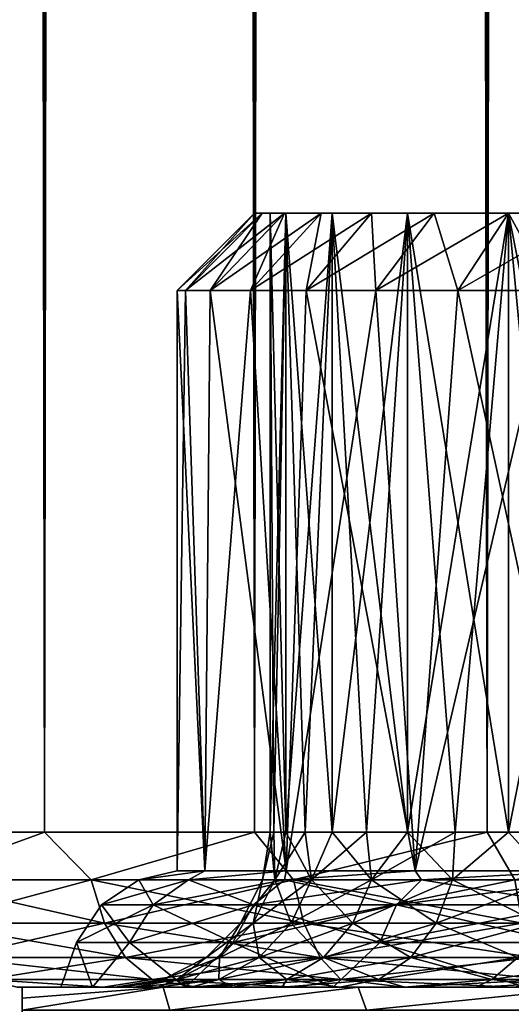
# Model space of a CAD drawing. Extents: x -62 to 446, y -84 to 1766.
# Tile 47 of 221: x 37.47 to 43.81, y -0.22 to 12.5. Entities that reach past the tile are written whole.
import ezdxf

# ---------------------------------------------------------------- set-up
doc = ezdxf.new("R2010")
doc.units = 0
doc.header["$LTSCALE"] = 65.185185
for name, color, linetype in [('1001', 7, 'CONTINUOUS'), ('1002', 7, 'CONTINUOUS'), ('1003', 7, 'CONTINUOUS'), ('1004', 7, 'CONTINUOUS'), ('1022', 7, 'CONTINUOUS'), ('1050', 7, 'CONTINUOUS'), ('141', 7, 'CONTINUOUS'), ('144', 7, 'CONTINUOUS'), ('147', 7, 'CONTINUOUS'), ('149', 7, 'CONTINUOUS'), ('150', 7, 'CONTINUOUS'), ('151', 7, 'CONTINUOUS'), ('152', 7, 'CONTINUOUS'), ('153', 7, 'CONTINUOUS'), ('982', 7, 'CONTINUOUS'), ('983', 7, 'CONTINUOUS'), ('994', 7, 'CONTINUOUS'), ('995', 7, 'CONTINUOUS')]:
    doc.layers.add(name, color=color, linetype=linetype)

msp = doc.modelspace()

# ---------------------------------------------------------------- linework, layer by layer
at = {"layer": '1001', "linetype": 'CONTINUOUS'}
for points in [[(39.607, 9, -1.494), (39.5, 9), (40.597, 10, -1.352), (39.607, 9, -1.494)], [(39.5, 9), (40.5, 10), (40.597, 10, -1.352), (39.5, 9)], [(39.925, 9, -2.958), (39.607, 9, -1.494), (40.885, 10, -2.676), (39.925, 9, -2.958)], [(39.607, 9, -1.494), (40.597, 10, -1.352), (40.885, 10, -2.676), (39.607, 9, -1.494)], [(40.449, 9, -4.362), (39.925, 9, -2.958), (41.358, 10, -3.946), (40.449, 9, -4.362)], [(39.925, 9, -2.958), (40.885, 10, -2.676), (41.358, 10, -3.946), (39.925, 9, -2.958)], [(41.167, 9, -5.677), (40.449, 9, -4.362), (42.008, 10, -5.136), (41.167, 9, -5.677)], [(40.449, 9, -4.362), (41.358, 10, -3.946), (42.008, 10, -5.136), (40.449, 9, -4.362)], [(42.065, 9, -6.876), (41.167, 9, -5.677), (42.82, 10, -6.221), (42.065, 9, -6.876)], [(41.167, 9, -5.677), (42.008, 10, -5.136), (42.82, 10, -6.221), (41.167, 9, -5.677)], [(43.124, 9, -7.935), (42.065, 9, -6.876), (43.779, 10, -7.18), (43.124, 9, -7.935)], [(42.065, 9, -6.876), (42.82, 10, -6.221), (43.779, 10, -7.18), (42.065, 9, -6.876)], [(44.323, 9, -8.833), (43.124, 9, -7.935), (44.864, 10, -7.992), (44.323, 9, -8.833)], [(43.124, 9, -7.935), (43.779, 10, -7.18), (44.864, 10, -7.992), (43.124, 9, -7.935)]]:
    msp.add_3dface(points, dxfattribs=at)
at = {"layer": '1002', "linetype": 'CONTINUOUS'}
for points in [[(40.5, 10), (39.5, 9), (39.607, 9, 1.494), (40.5, 10)], [(40.597, 10, 1.352), (40.5, 10), (39.607, 9, 1.494), (40.597, 10, 1.352)], [(40.597, 10, 1.352), (39.607, 9, 1.494), (39.925, 9, 2.958), (40.597, 10, 1.352)], [(40.885, 10, 2.676), (40.597, 10, 1.352), (39.925, 9, 2.958), (40.885, 10, 2.676)], [(40.885, 10, 2.676), (39.925, 9, 2.958), (40.449, 9, 4.362), (40.885, 10, 2.676)], [(41.358, 10, 3.946), (40.885, 10, 2.676), (40.449, 9, 4.362), (41.358, 10, 3.946)], [(41.358, 10, 3.946), (40.449, 9, 4.362), (41.167, 9, 5.677), (41.358, 10, 3.946)], [(42.008, 10, 5.136), (41.358, 10, 3.946), (41.167, 9, 5.677), (42.008, 10, 5.136)], [(42.008, 10, 5.136), (41.167, 9, 5.677), (42.065, 9, 6.876), (42.008, 10, 5.136)], [(42.82, 10, 6.221), (42.008, 10, 5.136), (42.065, 9, 6.876), (42.82, 10, 6.221)], [(42.82, 10, 6.221), (42.065, 9, 6.876), (43.124, 9, 7.935), (42.82, 10, 6.221)], [(43.779, 10, 7.18), (42.82, 10, 6.221), (43.124, 9, 7.935), (43.779, 10, 7.18)], [(43.779, 10, 7.18), (43.124, 9, 7.935), (44.323, 9, 8.833), (43.779, 10, 7.18)], [(44.864, 10, 7.992), (43.779, 10, 7.18), (44.323, 9, 8.833), (44.864, 10, 7.992)]]:
    msp.add_3dface(points, dxfattribs=at)
at = {"layer": '1003', "linetype": 'CONTINUOUS'}
for points in [[(39.405, -0.3, -9.151), (37.5, -0.3, -6.305), (39.322, 0, -8.583), (39.405, -0.3, -9.151)], [(39.322, 0, -8.583), (37.5, -0.3, -6.305), (37.5, -0.145, -5.954), (39.322, 0, -8.583)], [(37.5, 0, -5.607), (39.322, 0, -8.583), (37.5, -0.145, -5.954), (37.5, 0, -5.607)], [(39.405, -0.3, -9.151), (39.322, 0, -8.583), (41.836, 0, -11.002), (39.405, -0.3, -9.151)], [(41.944, -0.3, -11.45), (39.405, -0.3, -9.151), (41.836, 0, -11.002), (41.944, -0.3, -11.45)], [(41.944, -0.3, -11.45), (41.836, 0, -11.002), (44.88, 0, -12.707), (41.944, -0.3, -11.45)], [(44.965, -0.3, -13.063), (41.944, -0.3, -11.45), (44.88, 0, -12.707), (44.965, -0.3, -13.063)]]:
    msp.add_3dface(points, dxfattribs=at)
at = {"layer": '1004', "linetype": 'CONTINUOUS'}
for points in [[(39.322, 0, 8.583), (37.5, 0, 5.607), (37.5, -0.145, 5.954), (39.322, 0, 8.583)], [(39.322, 0, 8.583), (37.5, -0.3, 6.305), (39.405, -0.3, 9.151), (39.322, 0, 8.583)], [(37.5, -0.3, 6.305), (39.322, 0, 8.583), (37.5, -0.145, 5.954), (37.5, -0.3, 6.305)], [(41.836, 0, 11.002), (39.322, 0, 8.583), (39.405, -0.3, 9.151), (41.836, 0, 11.002)], [(41.836, 0, 11.002), (39.405, -0.3, 9.151), (41.944, -0.3, 11.45), (41.836, 0, 11.002)], [(44.88, 0, 12.707), (41.836, 0, 11.002), (41.944, -0.3, 11.45), (44.88, 0, 12.707)], [(44.88, 0, 12.707), (41.944, -0.3, 11.45), (44.965, -0.3, 13.063), (44.88, 0, 12.707)]]:
    msp.add_3dface(points, dxfattribs=at)
at = {"layer": '1022', "linetype": 'CONTINUOUS'}
for points in [[(39.5, 1.5), (39.858, 1.5, -2.718), (39.008, 1.386, -1.335), (39.5, 1.5)], [(39.858, 1.5, 2.718), (39.5, 1.5), (39.008, 1.386, 1.335), (39.858, 1.5, 2.718)], [(39.008, 1.386, 1.335), (39.5, 1.5), (39.008, 1.386, -1.335), (39.008, 1.386, 1.335)], [(39.008, 1.386, -1.335), (39.858, 1.5, -2.718), (39.647, 1.386, -3.927), (39.008, 1.386, -1.335)], [(39.647, 1.386, 3.927), (39.858, 1.5, 2.718), (39.008, 1.386, 1.335), (39.647, 1.386, 3.927)], [(39.858, 1.5, -2.718), (40.907, 1.5, -5.25), (39.647, 1.386, -3.927), (39.858, 1.5, -2.718)], [(39.647, 1.386, -3.927), (40.907, 1.5, -5.25), (40.887, 1.386, -6.29), (39.647, 1.386, -3.927)], [(40.907, 1.5, 5.25), (39.858, 1.5, 2.718), (39.647, 1.386, 3.927), (40.907, 1.5, 5.25)], [(40.887, 1.386, 6.29), (40.907, 1.5, 5.25), (39.647, 1.386, 3.927), (40.887, 1.386, 6.29)], [(40.907, 1.5, -5.25), (42.575, 1.5, -7.425), (40.887, 1.386, -6.29), (40.907, 1.5, -5.25)], [(40.887, 1.386, -6.29), (42.575, 1.5, -7.425), (42.657, 1.386, -8.288), (40.887, 1.386, -6.29)], [(42.575, 1.5, 7.425), (40.907, 1.5, 5.25), (40.887, 1.386, 6.29), (42.575, 1.5, 7.425)], [(42.657, 1.386, 8.288), (42.575, 1.5, 7.425), (40.887, 1.386, 6.29), (42.657, 1.386, 8.288)], [(42.575, 1.5, -7.425), (44.75, 1.5, -9.093), (42.657, 1.386, -8.288), (42.575, 1.5, -7.425)], [(44.75, 1.5, 9.093), (42.575, 1.5, 7.425), (42.657, 1.386, 8.288), (44.75, 1.5, 9.093)], [(42.657, 1.386, -8.288), (44.75, 1.5, -9.093), (44.854, 1.386, -9.805), (42.657, 1.386, -8.288)], [(44.854, 1.386, 9.805), (44.75, 1.5, 9.093), (42.657, 1.386, 8.288), (44.854, 1.386, 9.805)], [(39.008, 1.386, 1.335), (39.008, 1.386, -1.335), (38.524, 1.061, 1.393), (39.008, 1.386, 1.335)], [(39.008, 1.386, 1.335), (38.524, 1.061, 1.393), (39.191, 1.061, 4.099), (39.008, 1.386, 1.335)], [(39.008, 1.386, -1.335), (39.647, 1.386, -3.927), (38.524, 1.061, -1.393), (39.008, 1.386, -1.335)], [(39.008, 1.386, -1.335), (38.524, 1.061, -1.393), (38.524, 1.061, 1.393), (39.008, 1.386, -1.335)], [(39.647, 1.386, -3.927), (39.191, 1.061, -4.099), (38.524, 1.061, -1.393), (39.647, 1.386, -3.927)], [(39.647, 1.386, 3.927), (39.008, 1.386, 1.335), (39.191, 1.061, 4.099), (39.647, 1.386, 3.927)], [(39.647, 1.386, 3.927), (39.191, 1.061, 4.099), (40.486, 1.061, 6.567), (39.647, 1.386, 3.927)], [(39.647, 1.386, -3.927), (40.887, 1.386, -6.29), (39.191, 1.061, -4.099), (39.647, 1.386, -3.927)], [(40.887, 1.386, -6.29), (40.486, 1.061, -6.567), (39.191, 1.061, -4.099), (40.887, 1.386, -6.29)], [(40.887, 1.386, 6.29), (39.647, 1.386, 3.927), (40.486, 1.061, 6.567), (40.887, 1.386, 6.29)], [(40.887, 1.386, 6.29), (40.486, 1.061, 6.567), (42.334, 1.061, 8.653), (40.887, 1.386, 6.29)], [(40.887, 1.386, -6.29), (42.657, 1.386, -8.288), (40.486, 1.061, -6.567), (40.887, 1.386, -6.29)], [(42.657, 1.386, -8.288), (42.334, 1.061, -8.653), (40.486, 1.061, -6.567), (42.657, 1.386, -8.288)], [(42.657, 1.386, 8.288), (40.887, 1.386, 6.29), (42.334, 1.061, 8.653), (42.657, 1.386, 8.288)], [(42.657, 1.386, 8.288), (42.334, 1.061, 8.653), (44.628, 1.061, 10.236), (42.657, 1.386, 8.288)], [(42.657, 1.386, -8.288), (44.854, 1.386, -9.805), (42.334, 1.061, -8.653), (42.657, 1.386, -8.288)], [(44.854, 1.386, -9.805), (44.628, 1.061, -10.236), (42.334, 1.061, -8.653), (44.854, 1.386, -9.805)], [(44.854, 1.386, 9.805), (42.657, 1.386, 8.288), (44.628, 1.061, 10.236), (44.854, 1.386, 9.805)], [(38.887, 0.574, -4.215), (38.201, 0.574, -1.433), (39.191, 1.061, -4.099), (38.887, 0.574, -4.215)], [(38.201, 0.574, -1.433), (38.201, 0.574, 1.433), (38.524, 1.061, -1.393), (38.201, 0.574, -1.433)], [(39.191, 1.061, -4.099), (38.201, 0.574, -1.433), (38.524, 1.061, -1.393), (39.191, 1.061, -4.099)], [(38.201, 0.574, 1.433), (38.887, 0.574, 4.215), (38.524, 1.061, 1.393), (38.201, 0.574, 1.433)], [(38.524, 1.061, -1.393), (38.201, 0.574, 1.433), (38.524, 1.061, 1.393), (38.524, 1.061, -1.393)], [(38.524, 1.061, 1.393), (38.887, 0.574, 4.215), (39.191, 1.061, 4.099), (38.524, 1.061, 1.393)], [(40.218, 0.574, -6.752), (38.887, 0.574, -4.215), (40.486, 1.061, -6.567), (40.218, 0.574, -6.752)], [(40.486, 1.061, -6.567), (38.887, 0.574, -4.215), (39.191, 1.061, -4.099), (40.486, 1.061, -6.567)], [(38.887, 0.574, 4.215), (40.218, 0.574, 6.752), (39.191, 1.061, 4.099), (38.887, 0.574, 4.215)], [(39.191, 1.061, 4.099), (40.218, 0.574, 6.752), (40.486, 1.061, 6.567), (39.191, 1.061, 4.099)], [(42.118, 0.574, -8.897), (40.218, 0.574, -6.752), (42.334, 1.061, -8.653), (42.118, 0.574, -8.897)], [(42.334, 1.061, -8.653), (40.218, 0.574, -6.752), (40.486, 1.061, -6.567), (42.334, 1.061, -8.653)], [(40.218, 0.574, 6.752), (42.118, 0.574, 8.897), (40.486, 1.061, 6.567), (40.218, 0.574, 6.752)], [(40.486, 1.061, 6.567), (42.118, 0.574, 8.897), (42.334, 1.061, 8.653), (40.486, 1.061, 6.567)], [(44.476, 0.574, -10.524), (42.118, 0.574, -8.897), (44.628, 1.061, -10.236), (44.476, 0.574, -10.524)], [(44.628, 1.061, -10.236), (42.118, 0.574, -8.897), (42.334, 1.061, -8.653), (44.628, 1.061, -10.236)], [(42.118, 0.574, 8.897), (44.476, 0.574, 10.524), (42.334, 1.061, 8.653), (42.118, 0.574, 8.897)], [(42.334, 1.061, 8.653), (44.476, 0.574, 10.524), (44.628, 1.061, 10.236), (42.334, 1.061, 8.653)], [(38.409, 0, -3.106), (38, 0), (38.201, 0.574, -1.433), (38.409, 0, -3.106)], [(38, 0), (38.409, 0, 3.106), (38.201, 0.574, 1.433), (38, 0)], [(38.201, 0.574, -1.433), (38, 0), (38.201, 0.574, 1.433), (38.201, 0.574, -1.433)], [(38.887, 0.574, -4.215), (38.409, 0, -3.106), (38.201, 0.574, -1.433), (38.887, 0.574, -4.215)], [(38.201, 0.574, 1.433), (38.409, 0, 3.106), (38.887, 0.574, 4.215), (38.201, 0.574, 1.433)], [(39.608, 0, -6), (38.409, 0, -3.106), (38.887, 0.574, -4.215), (39.608, 0, -6)], [(38.409, 0, 3.106), (39.608, 0, 6), (38.887, 0.574, 4.215), (38.409, 0, 3.106)], [(40.218, 0.574, -6.752), (39.608, 0, -6), (38.887, 0.574, -4.215), (40.218, 0.574, -6.752)], [(38.887, 0.574, 4.215), (39.608, 0, 6), (40.218, 0.574, 6.752), (38.887, 0.574, 4.215)], [(41.515, 0, -8.485), (39.608, 0, -6), (40.218, 0.574, -6.752), (41.515, 0, -8.485)], [(39.608, 0, 6), (41.515, 0, 8.485), (40.218, 0.574, 6.752), (39.608, 0, 6)], [(42.118, 0.574, -8.897), (41.515, 0, -8.485), (40.218, 0.574, -6.752), (42.118, 0.574, -8.897)], [(40.218, 0.574, 6.752), (41.515, 0, 8.485), (42.118, 0.574, 8.897), (40.218, 0.574, 6.752)], [(44, 0, -10.392), (41.515, 0, -8.485), (42.118, 0.574, -8.897), (44, 0, -10.392)], [(41.515, 0, 8.485), (44, 0, 10.392), (42.118, 0.574, 8.897), (41.515, 0, 8.485)], [(44.476, 0.574, -10.524), (44, 0, -10.392), (42.118, 0.574, -8.897), (44.476, 0.574, -10.524)], [(42.118, 0.574, 8.897), (44, 0, 10.392), (44.476, 0.574, 10.524), (42.118, 0.574, 8.897)]]:
    msp.add_3dface(points, dxfattribs=at)
at = {"layer": '1050', "linetype": 'CONTINUOUS'}
for points in [[(37.5, 0, 5.607), (37.5, 0, -5.607), (37.5, -9, 6.305), (37.5, 0, 5.607)], [(37.5, 0, 5.607), (37.5, -9, 6.305), (37.5, -0.145, 5.954), (37.5, 0, 5.607)], [(37.5, -9, 6.305), (37.5, 0, -5.607), (37.5, -0.145, -5.954), (37.5, -9, 6.305)], [(37.5, -0.3, -6.305), (37.5, -9, 6.305), (37.5, -0.145, -5.954), (37.5, -0.3, -6.305)], [(37.5, -9, 6.305), (37.5, -0.3, 6.305), (37.5, -0.145, 5.954), (37.5, -9, 6.305)]]:
    msp.add_3dface(points, dxfattribs=at)
at = {"layer": '141', "color": 7, "linetype": 'CONTINUOUS'}
for points in [[(37.437, 0, -11.453), (38.547, 0, -12.563), (37.437, 0, 11.453), (37.437, 0, -11.453)], [(37.437, 0, 11.453), (38.547, 0, -12.563), (38.547, 0, 12.563), (37.437, 0, 11.453)], [(38.547, 0, -12.563), (39.755, 0, -13.566), (38.762, 0, -1.181), (38.547, 0, -12.563)], [(38.547, 0, 12.563), (38.547, 0, -12.563), (38.7, 0), (38.547, 0, 12.563)], [(38.7, 0), (38.547, 0, -12.563), (38.762, 0, -1.181), (38.7, 0)], [(39.755, 0, 13.566), (38.547, 0, 12.563), (39.677, 0, 4.596), (39.755, 0, 13.566)], [(39.677, 0, 4.596), (38.547, 0, 12.563), (39.253, 0, 3.492), (39.677, 0, 4.596)], [(39.253, 0, 3.492), (38.547, 0, 12.563), (38.947, 0, 2.349), (39.253, 0, 3.492)], [(38.947, 0, 2.349), (38.547, 0, 12.563), (38.762, 0, 1.181), (38.947, 0, 2.349)], [(38.762, 0, 1.181), (38.547, 0, 12.563), (38.7, 0), (38.762, 0, 1.181)], [(38.762, 0, -1.181), (39.755, 0, -13.566), (38.947, 0, -2.349), (38.762, 0, -1.181)], [(38.947, 0, -2.349), (39.755, 0, -13.566), (39.253, 0, -3.492), (38.947, 0, -2.349)], [(39.253, 0, -3.492), (39.755, 0, -13.566), (39.677, 0, -4.596), (39.253, 0, -3.492)], [(39.677, 0, -4.596), (39.755, 0, -13.566), (40.214, 0, -5.65), (39.677, 0, -4.596)], [(40.214, 0, 5.65), (39.755, 0, 13.566), (39.677, 0, 4.596), (40.214, 0, 5.65)], [(39.755, 0, -13.566), (41.051, 0, -14.454), (40.214, 0, -5.65), (39.755, 0, -13.566)], [(41.051, 0, 14.454), (39.755, 0, 13.566), (40.858, 0, 6.642), (41.051, 0, 14.454)], [(40.858, 0, 6.642), (39.755, 0, 13.566), (40.214, 0, 5.65), (40.858, 0, 6.642)], [(40.214, 0, -5.65), (41.051, 0, -14.454), (40.858, 0, -6.642), (40.214, 0, -5.65)], [(40.858, 0, -6.642), (41.051, 0, -14.454), (41.602, 0, -7.561), (40.858, 0, -6.642)], [(41.602, 0, 7.561), (41.051, 0, 14.454), (40.858, 0, 6.642), (41.602, 0, 7.561)], [(41.051, 0, -14.454), (42.422, 0, -15.218), (41.602, 0, -7.561), (41.051, 0, -14.454)], [(42.422, 0, 15.218), (41.051, 0, 14.454), (41.602, 0, 7.561), (42.422, 0, 15.218)], [(41.602, 0, -7.561), (42.422, 0, -15.218), (42.439, 0, -8.398), (41.602, 0, -7.561)], [(42.439, 0, 8.398), (42.422, 0, 15.218), (41.602, 0, 7.561), (42.439, 0, 8.398)], [(42.422, 0, -15.218), (43.859, 0, -15.852), (42.439, 0, -8.398), (42.422, 0, -15.218)], [(43.859, 0, 15.852), (42.422, 0, 15.218), (43.358, 0, 9.142), (43.859, 0, 15.852)], [(43.358, 0, 9.142), (42.422, 0, 15.218), (42.439, 0, 8.398), (43.358, 0, 9.142)], [(42.439, 0, -8.398), (43.859, 0, -15.852), (43.358, 0, -9.142), (42.439, 0, -8.398)], [(43.358, 0, -9.142), (43.859, 0, -15.852), (44.35, 0, -9.786), (43.358, 0, -9.142)], [(44.35, 0, 9.786), (43.859, 0, 15.852), (43.358, 0, 9.142), (44.35, 0, 9.786)]]:
    msp.add_3dface(points, dxfattribs=at)
at = {"layer": '144', "color": 7, "linetype": 'CONTINUOUS'}
for points in [[(35.445, 1758, -12.213), (37.787, 1758, -14.555), (35.445, 2, -12.213), (35.445, 1758, -12.213)], [(35.445, 2, -12.213), (37.787, 1758, -14.555), (37.787, 2, -14.555), (35.445, 2, -12.213)], [(37.787, 1758, 14.555), (35.445, 1758, 12.213), (37.787, 2, 14.555), (37.787, 1758, 14.555)], [(37.787, 2, 14.555), (35.445, 1758, 12.213), (35.445, 2, 12.213), (37.787, 2, 14.555)], [(37.787, 1758, -14.555), (40.5, 1758, -16.454), (37.787, 2, -14.555), (37.787, 1758, -14.555)], [(37.787, 2, -14.555), (40.5, 1758, -16.454), (40.5, 2, -16.454), (37.787, 2, -14.555)], [(40.5, 1758, 16.454), (37.787, 1758, 14.555), (40.5, 2, 16.454), (40.5, 1758, 16.454)], [(40.5, 2, 16.454), (37.787, 1758, 14.555), (37.787, 2, 14.555), (40.5, 2, 16.454)], [(40.5, 1758, -16.454), (43.502, 1758, -17.854), (40.5, 2, -16.454), (40.5, 1758, -16.454)], [(40.5, 2, -16.454), (43.502, 1758, -17.854), (43.502, 2, -17.854), (40.5, 2, -16.454)], [(43.502, 1758, 17.854), (40.5, 1758, 16.454), (43.502, 2, 17.854), (43.502, 1758, 17.854)], [(43.502, 2, 17.854), (40.5, 1758, 16.454), (40.5, 2, 16.454), (43.502, 2, 17.854)], [(43.502, 1758, -17.854), (46.701, 1758, -18.711), (43.502, 2, -17.854), (43.502, 1758, -17.854)], [(43.502, 2, -17.854), (46.701, 1758, -18.711), (46.701, 2, -18.711), (43.502, 2, -17.854)], [(46.701, 1758, 18.711), (43.502, 1758, 17.854), (46.701, 2, 18.711), (46.701, 1758, 18.711)], [(46.701, 2, 18.711), (43.502, 1758, 17.854), (43.502, 2, 17.854), (46.701, 2, 18.711)]]:
    msp.add_3dface(points, dxfattribs=at)
at = {"layer": '147', "color": 7, "linetype": 'CONTINUOUS'}
for points in [[(37.787, 2, 14.555), (35.445, 2, 12.213), (36.093, 1.384, 12.802), (37.787, 2, 14.555)], [(35.445, 2, -12.213), (37.787, 2, -14.555), (36.093, 1.384, -12.802), (35.445, 2, -12.213)], [(37.787, 2, 14.555), (36.093, 1.384, 12.802), (38.39, 1.384, 14.917), (37.787, 2, 14.555)], [(37.787, 2, -14.555), (38.39, 1.384, -14.917), (36.093, 1.384, -12.802), (37.787, 2, -14.555)], [(40.5, 2, 16.454), (37.787, 2, 14.555), (38.39, 1.384, 14.917), (40.5, 2, 16.454)], [(37.787, 2, -14.555), (40.5, 2, -16.454), (38.39, 1.384, -14.917), (37.787, 2, -14.555)], [(40.5, 2, 16.454), (38.39, 1.384, 14.917), (41.003, 1.384, 16.624), (40.5, 2, 16.454)], [(40.5, 2, -16.454), (41.003, 1.384, -16.624), (38.39, 1.384, -14.917), (40.5, 2, -16.454)], [(43.502, 2, 17.854), (40.5, 2, 16.454), (41.003, 1.384, 16.624), (43.502, 2, 17.854)], [(40.5, 2, -16.454), (43.502, 2, -17.854), (41.003, 1.384, -16.624), (40.5, 2, -16.454)], [(43.502, 2, 17.854), (41.003, 1.384, 16.624), (43.862, 1.384, 17.878), (43.502, 2, 17.854)], [(43.502, 2, -17.854), (43.862, 1.384, -17.878), (41.003, 1.384, -16.624), (43.502, 2, -17.854)], [(46.701, 2, 18.711), (43.502, 2, 17.854), (43.862, 1.384, 17.878), (46.701, 2, 18.711)], [(43.502, 2, -17.854), (46.701, 2, -18.711), (43.862, 1.384, -17.878), (43.502, 2, -17.854)], [(38.39, 1.384, -14.917), (36.302, 0.825, -12.61), (36.093, 1.384, -12.802), (38.39, 1.384, -14.917)], [(36.302, 0.825, 12.61), (38.564, 0.825, 14.693), (36.093, 1.384, 12.802), (36.302, 0.825, 12.61)], [(36.093, 1.384, 12.802), (38.564, 0.825, 14.693), (38.39, 1.384, 14.917), (36.093, 1.384, 12.802)], [(38.564, 0.825, -14.693), (36.302, 0.825, -12.61), (38.39, 1.384, -14.917), (38.564, 0.825, -14.693)], [(41.003, 1.384, -16.624), (38.564, 0.825, -14.693), (38.39, 1.384, -14.917), (41.003, 1.384, -16.624)], [(38.564, 0.825, 14.693), (41.138, 0.825, 16.375), (38.39, 1.384, 14.917), (38.564, 0.825, 14.693)], [(38.39, 1.384, 14.917), (41.138, 0.825, 16.375), (41.003, 1.384, 16.624), (38.39, 1.384, 14.917)], [(41.138, 0.825, -16.375), (38.564, 0.825, -14.693), (41.003, 1.384, -16.624), (41.138, 0.825, -16.375)], [(43.862, 1.384, -17.878), (41.138, 0.825, -16.375), (41.003, 1.384, -16.624), (43.862, 1.384, -17.878)], [(41.138, 0.825, 16.375), (43.954, 0.825, 17.61), (41.003, 1.384, 16.624), (41.138, 0.825, 16.375)], [(41.003, 1.384, 16.624), (43.954, 0.825, 17.61), (43.862, 1.384, 17.878), (41.003, 1.384, 16.624)], [(43.954, 0.825, -17.61), (41.138, 0.825, -16.375), (43.862, 1.384, -17.878), (43.954, 0.825, -17.61)], [(38.564, 0.825, -14.693), (36.627, 0.382, -12.31), (36.302, 0.825, -12.61), (38.564, 0.825, -14.693)], [(36.627, 0.382, 12.31), (38.836, 0.382, 14.343), (36.302, 0.825, 12.61), (36.627, 0.382, 12.31)], [(36.302, 0.825, 12.61), (38.836, 0.382, 14.343), (38.564, 0.825, 14.693), (36.302, 0.825, 12.61)], [(38.836, 0.382, -14.343), (36.627, 0.382, -12.31), (38.564, 0.825, -14.693), (38.836, 0.382, -14.343)], [(41.138, 0.825, -16.375), (38.836, 0.382, -14.343), (38.564, 0.825, -14.693), (41.138, 0.825, -16.375)], [(38.836, 0.382, 14.343), (41.349, 0.382, 15.985), (38.564, 0.825, 14.693), (38.836, 0.382, 14.343)], [(38.564, 0.825, 14.693), (41.349, 0.382, 15.985), (41.138, 0.825, 16.375), (38.564, 0.825, 14.693)], [(41.349, 0.382, -15.985), (38.836, 0.382, -14.343), (41.138, 0.825, -16.375), (41.349, 0.382, -15.985)], [(43.954, 0.825, -17.61), (41.349, 0.382, -15.985), (41.138, 0.825, -16.375), (43.954, 0.825, -17.61)], [(41.349, 0.382, 15.985), (44.098, 0.382, 17.191), (41.138, 0.825, 16.375), (41.349, 0.382, 15.985)], [(41.138, 0.825, 16.375), (44.098, 0.382, 17.191), (43.954, 0.825, 17.61), (41.138, 0.825, 16.375)], [(44.098, 0.382, -17.191), (41.349, 0.382, -15.985), (43.954, 0.825, -17.61), (44.098, 0.382, -17.191)], [(38.836, 0.382, -14.343), (37.038, 0.098, -11.932), (36.627, 0.382, -12.31), (38.836, 0.382, -14.343)], [(37.038, 0.098, 11.932), (39.179, 0.098, 13.903), (36.627, 0.382, 12.31), (37.038, 0.098, 11.932)], [(36.627, 0.382, 12.31), (39.179, 0.098, 13.903), (38.836, 0.382, 14.343), (36.627, 0.382, 12.31)], [(39.179, 0.098, -13.903), (37.038, 0.098, -11.932), (38.836, 0.382, -14.343), (39.179, 0.098, -13.903)], [(41.349, 0.382, -15.985), (39.179, 0.098, -13.903), (38.836, 0.382, -14.343), (41.349, 0.382, -15.985)], [(39.179, 0.098, 13.903), (41.615, 0.098, 15.495), (38.836, 0.382, 14.343), (39.179, 0.098, 13.903)], [(38.836, 0.382, 14.343), (41.615, 0.098, 15.495), (41.349, 0.382, 15.985), (38.836, 0.382, 14.343)], [(41.615, 0.098, -15.495), (39.179, 0.098, -13.903), (41.349, 0.382, -15.985), (41.615, 0.098, -15.495)], [(44.098, 0.382, -17.191), (41.615, 0.098, -15.495), (41.349, 0.382, -15.985), (44.098, 0.382, -17.191)], [(41.615, 0.098, 15.495), (44.279, 0.098, 16.663), (41.349, 0.382, 15.985), (41.615, 0.098, 15.495)], [(41.349, 0.382, 15.985), (44.279, 0.098, 16.663), (44.098, 0.382, 17.191), (41.349, 0.382, 15.985)], [(44.279, 0.098, -16.663), (41.615, 0.098, -15.495), (44.098, 0.382, -17.191), (44.279, 0.098, -16.663)], [(38.547, 0, -12.563), (37.437, 0, -11.453), (37.038, 0.098, -11.932), (38.547, 0, -12.563)], [(39.179, 0.098, -13.903), (38.547, 0, -12.563), (37.038, 0.098, -11.932), (39.179, 0.098, -13.903)], [(37.437, 0, 11.453), (38.547, 0, 12.563), (37.038, 0.098, 11.932), (37.437, 0, 11.453)], [(37.038, 0.098, 11.932), (38.547, 0, 12.563), (39.179, 0.098, 13.903), (37.038, 0.098, 11.932)], [(39.755, 0, -13.566), (38.547, 0, -12.563), (39.179, 0.098, -13.903), (39.755, 0, -13.566)], [(38.547, 0, 12.563), (39.755, 0, 13.566), (39.179, 0.098, 13.903), (38.547, 0, 12.563)], [(41.615, 0.098, -15.495), (39.755, 0, -13.566), (39.179, 0.098, -13.903), (41.615, 0.098, -15.495)], [(39.755, 0, 13.566), (41.051, 0, 14.454), (39.179, 0.098, 13.903), (39.755, 0, 13.566)], [(39.179, 0.098, 13.903), (41.051, 0, 14.454), (41.615, 0.098, 15.495), (39.179, 0.098, 13.903)], [(41.051, 0, -14.454), (39.755, 0, -13.566), (41.615, 0.098, -15.495), (41.051, 0, -14.454)], [(42.422, 0, -15.218), (41.051, 0, -14.454), (41.615, 0.098, -15.495), (42.422, 0, -15.218)], [(41.051, 0, 14.454), (42.422, 0, 15.218), (41.615, 0.098, 15.495), (41.051, 0, 14.454)], [(44.279, 0.098, -16.663), (42.422, 0, -15.218), (41.615, 0.098, -15.495), (44.279, 0.098, -16.663)], [(42.422, 0, 15.218), (43.859, 0, 15.852), (41.615, 0.098, 15.495), (42.422, 0, 15.218)], [(41.615, 0.098, 15.495), (43.859, 0, 15.852), (44.279, 0.098, 16.663), (41.615, 0.098, 15.495)], [(43.859, 0, -15.852), (42.422, 0, -15.218), (44.279, 0.098, -16.663), (43.859, 0, -15.852)]]:
    msp.add_3dface(points, dxfattribs=at)
at = {"layer": '149', "color": 7, "linetype": 'CONTINUOUS'}
for points in [[(40.7, 10), (40.903, 10, -1.934), (40.903, 10, 1.934), (40.7, 10)], [(40.903, 10, -1.934), (41.504, 10, -3.783), (40.903, 10, 1.934), (40.903, 10, -1.934)], [(40.903, 10, 1.934), (41.504, 10, -3.783), (41.504, 10, 3.783), (40.903, 10, 1.934)], [(41.504, 10, -3.783), (42.476, 10, -5.466), (41.504, 10, 3.783), (41.504, 10, -3.783)], [(41.504, 10, 3.783), (42.476, 10, -5.466), (42.476, 10, 5.466), (41.504, 10, 3.783)], [(42.476, 10, -5.466), (43.777, 10, -6.911), (42.476, 10, 5.466), (42.476, 10, -5.466)], [(42.476, 10, 5.466), (43.777, 10, -6.911), (43.777, 10, 6.911), (42.476, 10, 5.466)], [(43.777, 10, -6.911), (45.35, 10, -8.054), (43.777, 10, 6.911), (43.777, 10, -6.911)], [(43.777, 10, 6.911), (45.35, 10, -8.054), (45.35, 10, 8.054), (43.777, 10, 6.911)]]:
    msp.add_3dface(points, dxfattribs=at)
at = {"layer": '150', "color": 7, "linetype": 'CONTINUOUS'}
for points in [[(40.7, 10), (40.903, 10, 1.934), (40.7, 2), (40.7, 10)], [(40.7, 2), (40.903, 10, 1.934), (40.751, 2, 0.972), (40.7, 2)], [(40.751, 2, 0.972), (40.903, 10, 1.934), (40.903, 2, 1.934), (40.751, 2, 0.972)], [(40.903, 10, 1.934), (41.504, 10, 3.783), (40.903, 2, 1.934), (40.903, 10, 1.934)], [(40.903, 2, 1.934), (41.504, 10, 3.783), (41.155, 2, 2.874), (40.903, 2, 1.934)], [(41.155, 2, 2.874), (41.504, 10, 3.783), (41.504, 2, 3.783), (41.155, 2, 2.874)], [(41.504, 10, 3.783), (42.476, 10, 5.466), (41.504, 2, 3.783), (41.504, 10, 3.783)], [(41.504, 2, 3.783), (42.476, 10, 5.466), (41.946, 2, 4.65), (41.504, 2, 3.783)], [(41.946, 2, 4.65), (42.476, 10, 5.466), (42.476, 2, 5.466), (41.946, 2, 4.65)], [(42.476, 10, 5.466), (43.777, 10, 6.911), (42.476, 2, 5.466), (42.476, 10, 5.466)], [(42.476, 2, 5.466), (43.777, 10, 6.911), (43.089, 2, 6.223), (42.476, 2, 5.466)], [(43.089, 2, 6.223), (43.777, 10, 6.911), (43.777, 2, 6.911), (43.089, 2, 6.223)], [(43.777, 10, 6.911), (45.35, 10, 8.054), (43.777, 2, 6.911), (43.777, 10, 6.911)], [(43.777, 2, 6.911), (45.35, 10, 8.054), (44.534, 2, 7.524), (43.777, 2, 6.911)]]:
    msp.add_3dface(points, dxfattribs=at)
at = {"layer": '151', "color": 7, "linetype": 'CONTINUOUS'}
for points in [[(40.903, 10, -1.934), (40.7, 10), (40.903, 2, -1.934), (40.903, 10, -1.934)], [(40.7, 10), (40.7, 2), (40.751, 2, -0.972), (40.7, 10)], [(40.903, 2, -1.934), (40.7, 10), (40.751, 2, -0.972), (40.903, 2, -1.934)], [(41.504, 10, -3.783), (40.903, 10, -1.934), (41.504, 2, -3.783), (41.504, 10, -3.783)], [(41.504, 2, -3.783), (40.903, 10, -1.934), (41.155, 2, -2.874), (41.504, 2, -3.783)], [(41.155, 2, -2.874), (40.903, 10, -1.934), (40.903, 2, -1.934), (41.155, 2, -2.874)], [(42.476, 10, -5.466), (41.504, 10, -3.783), (42.476, 2, -5.466), (42.476, 10, -5.466)], [(42.476, 2, -5.466), (41.504, 10, -3.783), (41.946, 2, -4.65), (42.476, 2, -5.466)], [(41.946, 2, -4.65), (41.504, 10, -3.783), (41.504, 2, -3.783), (41.946, 2, -4.65)], [(43.777, 10, -6.911), (42.476, 10, -5.466), (43.777, 2, -6.911), (43.777, 10, -6.911)], [(43.777, 2, -6.911), (42.476, 10, -5.466), (43.089, 2, -6.223), (43.777, 2, -6.911)], [(43.089, 2, -6.223), (42.476, 10, -5.466), (42.476, 2, -5.466), (43.089, 2, -6.223)], [(45.35, 10, -8.054), (43.777, 10, -6.911), (45.35, 2, -8.054), (45.35, 10, -8.054)], [(45.35, 2, -8.054), (43.777, 10, -6.911), (44.534, 2, -7.524), (45.35, 2, -8.054)], [(44.534, 2, -7.524), (43.777, 10, -6.911), (43.777, 2, -6.911), (44.534, 2, -7.524)]]:
    msp.add_3dface(points, dxfattribs=at)
at = {"layer": '152', "color": 7, "linetype": 'CONTINUOUS'}
for points in [[(40.7, 2), (40.751, 2, 0.972), (40.603, 1.384), (40.7, 2)], [(40.603, 1.384), (40.751, 2, 0.972), (40.763, 1.384, 1.727), (40.603, 1.384)], [(40.751, 2, 0.972), (40.903, 2, 1.934), (40.763, 1.384, 1.727), (40.751, 2, 0.972)], [(40.903, 2, 1.934), (41.155, 2, 2.874), (40.763, 1.384, 1.727), (40.903, 2, 1.934)], [(41.155, 2, 2.874), (41.237, 1.384, 3.395), (40.763, 1.384, 1.727), (41.155, 2, 2.874)], [(41.155, 2, 2.874), (41.504, 2, 3.783), (41.237, 1.384, 3.395), (41.155, 2, 2.874)], [(41.504, 2, 3.783), (41.946, 2, 4.65), (41.237, 1.384, 3.395), (41.504, 2, 3.783)], [(41.946, 2, 4.65), (42.01, 1.384, 4.947), (41.237, 1.384, 3.395), (41.946, 2, 4.65)], [(41.946, 2, 4.65), (42.476, 2, 5.466), (42.01, 1.384, 4.947), (41.946, 2, 4.65)], [(42.476, 2, 5.466), (43.089, 2, 6.223), (42.01, 1.384, 4.947), (42.476, 2, 5.466)], [(43.089, 2, 6.223), (43.055, 1.384, 6.331), (42.01, 1.384, 4.947), (43.089, 2, 6.223)], [(43.089, 2, 6.223), (43.777, 2, 6.911), (43.055, 1.384, 6.331), (43.089, 2, 6.223)], [(43.777, 2, 6.911), (44.337, 1.384, 7.499), (43.055, 1.384, 6.331), (43.777, 2, 6.911)], [(43.777, 2, 6.911), (44.534, 2, 7.524), (44.337, 1.384, 7.499), (43.777, 2, 6.911)], [(40.319, 0.825), (40.603, 1.384), (40.763, 1.384, 1.727), (40.319, 0.825)], [(40.484, 0.825, 1.779), (40.319, 0.825), (40.763, 1.384, 1.727), (40.484, 0.825, 1.779)], [(40.973, 0.825, 3.497), (40.484, 0.825, 1.779), (41.237, 1.384, 3.395), (40.973, 0.825, 3.497)], [(41.237, 1.384, 3.395), (40.484, 0.825, 1.779), (40.763, 1.384, 1.727), (41.237, 1.384, 3.395)], [(41.769, 0.825, 5.097), (40.973, 0.825, 3.497), (42.01, 1.384, 4.947), (41.769, 0.825, 5.097)], [(42.01, 1.384, 4.947), (40.973, 0.825, 3.497), (41.237, 1.384, 3.395), (42.01, 1.384, 4.947)], [(42.845, 0.825, 6.522), (41.769, 0.825, 5.097), (43.055, 1.384, 6.331), (42.845, 0.825, 6.522)], [(43.055, 1.384, 6.331), (41.769, 0.825, 5.097), (42.01, 1.384, 4.947), (43.055, 1.384, 6.331)], [(44.166, 0.825, 7.726), (42.845, 0.825, 6.522), (44.337, 1.384, 7.499), (44.166, 0.825, 7.726)], [(44.337, 1.384, 7.499), (42.845, 0.825, 6.522), (43.055, 1.384, 6.331), (44.337, 1.384, 7.499)], [(39.876, 0.382), (40.319, 0.825), (40.484, 0.825, 1.779), (39.876, 0.382)], [(40.048, 0.382, 1.86), (39.876, 0.382), (40.484, 0.825, 1.779), (40.048, 0.382, 1.86)], [(40.56, 0.382, 3.657), (40.048, 0.382, 1.86), (40.973, 0.825, 3.497), (40.56, 0.382, 3.657)], [(40.973, 0.825, 3.497), (40.048, 0.382, 1.86), (40.484, 0.825, 1.779), (40.973, 0.825, 3.497)], [(41.392, 0.382, 5.33), (40.56, 0.382, 3.657), (41.769, 0.825, 5.097), (41.392, 0.382, 5.33)], [(41.769, 0.825, 5.097), (40.56, 0.382, 3.657), (40.973, 0.825, 3.497), (41.769, 0.825, 5.097)], [(42.518, 0.382, 6.82), (41.392, 0.382, 5.33), (42.845, 0.825, 6.522), (42.518, 0.382, 6.82)], [(42.845, 0.825, 6.522), (41.392, 0.382, 5.33), (41.769, 0.825, 5.097), (42.845, 0.825, 6.522)], [(43.899, 0.382, 8.079), (42.518, 0.382, 6.82), (44.166, 0.825, 7.726), (43.899, 0.382, 8.079)], [(44.166, 0.825, 7.726), (42.518, 0.382, 6.82), (42.845, 0.825, 6.522), (44.166, 0.825, 7.726)], [(39.318, 0.098), (39.876, 0.382), (40.048, 0.382, 1.86), (39.318, 0.098)], [(39.5, 0.098, 1.963), (39.318, 0.098), (40.048, 0.382, 1.86), (39.5, 0.098, 1.963)], [(40.039, 0.098, 3.859), (39.5, 0.098, 1.963), (40.56, 0.382, 3.657), (40.039, 0.098, 3.859)], [(40.56, 0.382, 3.657), (39.5, 0.098, 1.963), (40.048, 0.382, 1.86), (40.56, 0.382, 3.657)], [(40.918, 0.098, 5.623), (40.039, 0.098, 3.859), (41.392, 0.382, 5.33), (40.918, 0.098, 5.623)], [(41.392, 0.382, 5.33), (40.039, 0.098, 3.859), (40.56, 0.382, 3.657), (41.392, 0.382, 5.33)], [(42.106, 0.098, 7.196), (40.918, 0.098, 5.623), (42.518, 0.382, 6.82), (42.106, 0.098, 7.196)], [(42.518, 0.382, 6.82), (40.918, 0.098, 5.623), (41.392, 0.382, 5.33), (42.518, 0.382, 6.82)], [(43.563, 0.098, 8.524), (42.106, 0.098, 7.196), (43.899, 0.382, 8.079), (43.563, 0.098, 8.524)], [(43.899, 0.382, 8.079), (42.106, 0.098, 7.196), (42.518, 0.382, 6.82), (43.899, 0.382, 8.079)], [(45.239, 0.098, 9.562), (43.563, 0.098, 8.524), (45.487, 0.382, 9.063), (45.239, 0.098, 9.562)], [(45.487, 0.382, 9.063), (43.563, 0.098, 8.524), (43.899, 0.382, 8.079), (45.487, 0.382, 9.063)], [(38.762, 0, 1.181), (38.7, 0), (39.5, 0.098, 1.963), (38.762, 0, 1.181)], [(38.7, 0), (39.318, 0.098), (39.5, 0.098, 1.963), (38.7, 0)], [(38.947, 0, 2.349), (38.762, 0, 1.181), (39.5, 0.098, 1.963), (38.947, 0, 2.349)], [(39.253, 0, 3.492), (38.947, 0, 2.349), (40.039, 0.098, 3.859), (39.253, 0, 3.492)], [(40.039, 0.098, 3.859), (38.947, 0, 2.349), (39.5, 0.098, 1.963), (40.039, 0.098, 3.859)], [(39.677, 0, 4.596), (39.253, 0, 3.492), (40.039, 0.098, 3.859), (39.677, 0, 4.596)], [(40.214, 0, 5.65), (39.677, 0, 4.596), (40.918, 0.098, 5.623), (40.214, 0, 5.65)], [(40.918, 0.098, 5.623), (39.677, 0, 4.596), (40.039, 0.098, 3.859), (40.918, 0.098, 5.623)], [(40.858, 0, 6.642), (40.214, 0, 5.65), (40.918, 0.098, 5.623), (40.858, 0, 6.642)], [(41.602, 0, 7.561), (40.858, 0, 6.642), (42.106, 0.098, 7.196), (41.602, 0, 7.561)], [(42.106, 0.098, 7.196), (40.858, 0, 6.642), (40.918, 0.098, 5.623), (42.106, 0.098, 7.196)], [(42.439, 0, 8.398), (41.602, 0, 7.561), (42.106, 0.098, 7.196), (42.439, 0, 8.398)], [(43.563, 0.098, 8.524), (42.439, 0, 8.398), (42.106, 0.098, 7.196), (43.563, 0.098, 8.524)], [(43.358, 0, 9.142), (42.439, 0, 8.398), (43.563, 0.098, 8.524), (43.358, 0, 9.142)], [(44.35, 0, 9.786), (43.358, 0, 9.142), (45.239, 0.098, 9.562), (44.35, 0, 9.786)], [(45.239, 0.098, 9.562), (43.358, 0, 9.142), (43.563, 0.098, 8.524), (45.239, 0.098, 9.562)]]:
    msp.add_3dface(points, dxfattribs=at)
at = {"layer": '153', "color": 7, "linetype": 'CONTINUOUS'}
for points in [[(40.7, 2), (40.603, 1.384), (40.763, 1.384, -1.727), (40.7, 2)], [(40.751, 2, -0.972), (40.7, 2), (40.763, 1.384, -1.727), (40.751, 2, -0.972)], [(40.903, 2, -1.934), (40.751, 2, -0.972), (40.763, 1.384, -1.727), (40.903, 2, -1.934)], [(40.903, 2, -1.934), (40.763, 1.384, -1.727), (41.237, 1.384, -3.395), (40.903, 2, -1.934)], [(41.155, 2, -2.874), (40.903, 2, -1.934), (41.237, 1.384, -3.395), (41.155, 2, -2.874)], [(41.504, 2, -3.783), (41.155, 2, -2.874), (41.237, 1.384, -3.395), (41.504, 2, -3.783)], [(41.504, 2, -3.783), (41.237, 1.384, -3.395), (42.01, 1.384, -4.947), (41.504, 2, -3.783)], [(41.946, 2, -4.65), (41.504, 2, -3.783), (42.01, 1.384, -4.947), (41.946, 2, -4.65)], [(42.476, 2, -5.466), (41.946, 2, -4.65), (42.01, 1.384, -4.947), (42.476, 2, -5.466)], [(42.476, 2, -5.466), (42.01, 1.384, -4.947), (43.055, 1.384, -6.331), (42.476, 2, -5.466)], [(43.089, 2, -6.223), (42.476, 2, -5.466), (43.055, 1.384, -6.331), (43.089, 2, -6.223)], [(43.777, 2, -6.911), (43.089, 2, -6.223), (43.055, 1.384, -6.331), (43.777, 2, -6.911)], [(43.777, 2, -6.911), (43.055, 1.384, -6.331), (44.337, 1.384, -7.499), (43.777, 2, -6.911)], [(44.534, 2, -7.524), (43.777, 2, -6.911), (44.337, 1.384, -7.499), (44.534, 2, -7.524)], [(40.319, 0.825), (40.484, 0.825, -1.779), (40.603, 1.384), (40.319, 0.825)], [(40.484, 0.825, -1.779), (40.973, 0.825, -3.497), (40.763, 1.384, -1.727), (40.484, 0.825, -1.779)], [(40.603, 1.384), (40.484, 0.825, -1.779), (40.763, 1.384, -1.727), (40.603, 1.384)], [(40.763, 1.384, -1.727), (40.973, 0.825, -3.497), (41.237, 1.384, -3.395), (40.763, 1.384, -1.727)], [(40.973, 0.825, -3.497), (41.769, 0.825, -5.097), (41.237, 1.384, -3.395), (40.973, 0.825, -3.497)], [(41.237, 1.384, -3.395), (41.769, 0.825, -5.097), (42.01, 1.384, -4.947), (41.237, 1.384, -3.395)], [(41.769, 0.825, -5.097), (42.845, 0.825, -6.522), (42.01, 1.384, -4.947), (41.769, 0.825, -5.097)], [(42.01, 1.384, -4.947), (42.845, 0.825, -6.522), (43.055, 1.384, -6.331), (42.01, 1.384, -4.947)], [(42.845, 0.825, -6.522), (44.166, 0.825, -7.726), (43.055, 1.384, -6.331), (42.845, 0.825, -6.522)], [(43.055, 1.384, -6.331), (44.166, 0.825, -7.726), (44.337, 1.384, -7.499), (43.055, 1.384, -6.331)], [(39.876, 0.382), (40.048, 0.382, -1.86), (40.319, 0.825), (39.876, 0.382)], [(40.048, 0.382, -1.86), (40.56, 0.382, -3.657), (40.484, 0.825, -1.779), (40.048, 0.382, -1.86)], [(40.319, 0.825), (40.048, 0.382, -1.86), (40.484, 0.825, -1.779), (40.319, 0.825)], [(40.484, 0.825, -1.779), (40.56, 0.382, -3.657), (40.973, 0.825, -3.497), (40.484, 0.825, -1.779)], [(40.56, 0.382, -3.657), (41.392, 0.382, -5.33), (40.973, 0.825, -3.497), (40.56, 0.382, -3.657)], [(40.973, 0.825, -3.497), (41.392, 0.382, -5.33), (41.769, 0.825, -5.097), (40.973, 0.825, -3.497)], [(41.392, 0.382, -5.33), (42.518, 0.382, -6.82), (41.769, 0.825, -5.097), (41.392, 0.382, -5.33)], [(41.769, 0.825, -5.097), (42.518, 0.382, -6.82), (42.845, 0.825, -6.522), (41.769, 0.825, -5.097)], [(42.518, 0.382, -6.82), (43.899, 0.382, -8.079), (42.845, 0.825, -6.522), (42.518, 0.382, -6.82)], [(42.845, 0.825, -6.522), (43.899, 0.382, -8.079), (44.166, 0.825, -7.726), (42.845, 0.825, -6.522)], [(39.318, 0.098), (39.5, 0.098, -1.963), (39.876, 0.382), (39.318, 0.098)], [(39.5, 0.098, -1.963), (40.039, 0.098, -3.859), (40.048, 0.382, -1.86), (39.5, 0.098, -1.963)], [(39.876, 0.382), (39.5, 0.098, -1.963), (40.048, 0.382, -1.86), (39.876, 0.382)], [(40.039, 0.098, -3.859), (40.918, 0.098, -5.623), (40.56, 0.382, -3.657), (40.039, 0.098, -3.859)], [(40.048, 0.382, -1.86), (40.039, 0.098, -3.859), (40.56, 0.382, -3.657), (40.048, 0.382, -1.86)], [(40.56, 0.382, -3.657), (40.918, 0.098, -5.623), (41.392, 0.382, -5.33), (40.56, 0.382, -3.657)], [(40.918, 0.098, -5.623), (42.106, 0.098, -7.196), (41.392, 0.382, -5.33), (40.918, 0.098, -5.623)], [(41.392, 0.382, -5.33), (42.106, 0.098, -7.196), (42.518, 0.382, -6.82), (41.392, 0.382, -5.33)], [(42.106, 0.098, -7.196), (43.563, 0.098, -8.524), (42.518, 0.382, -6.82), (42.106, 0.098, -7.196)], [(42.518, 0.382, -6.82), (43.563, 0.098, -8.524), (43.899, 0.382, -8.079), (42.518, 0.382, -6.82)], [(43.563, 0.098, -8.524), (45.239, 0.098, -9.562), (43.899, 0.382, -8.079), (43.563, 0.098, -8.524)], [(38.7, 0), (38.762, 0, -1.181), (39.318, 0.098), (38.7, 0)], [(38.762, 0, -1.181), (38.947, 0, -2.349), (39.5, 0.098, -1.963), (38.762, 0, -1.181)], [(39.318, 0.098), (38.762, 0, -1.181), (39.5, 0.098, -1.963), (39.318, 0.098)], [(38.947, 0, -2.349), (39.253, 0, -3.492), (39.5, 0.098, -1.963), (38.947, 0, -2.349)], [(39.253, 0, -3.492), (39.677, 0, -4.596), (40.039, 0.098, -3.859), (39.253, 0, -3.492)], [(39.5, 0.098, -1.963), (39.253, 0, -3.492), (40.039, 0.098, -3.859), (39.5, 0.098, -1.963)], [(39.677, 0, -4.596), (40.214, 0, -5.65), (40.039, 0.098, -3.859), (39.677, 0, -4.596)], [(40.039, 0.098, -3.859), (40.214, 0, -5.65), (40.918, 0.098, -5.623), (40.039, 0.098, -3.859)], [(40.214, 0, -5.65), (40.858, 0, -6.642), (40.918, 0.098, -5.623), (40.214, 0, -5.65)], [(40.858, 0, -6.642), (41.602, 0, -7.561), (40.918, 0.098, -5.623), (40.858, 0, -6.642)], [(40.918, 0.098, -5.623), (41.602, 0, -7.561), (42.106, 0.098, -7.196), (40.918, 0.098, -5.623)], [(41.602, 0, -7.561), (42.439, 0, -8.398), (42.106, 0.098, -7.196), (41.602, 0, -7.561)], [(42.106, 0.098, -7.196), (42.439, 0, -8.398), (43.563, 0.098, -8.524), (42.106, 0.098, -7.196)], [(42.439, 0, -8.398), (43.358, 0, -9.142), (43.563, 0.098, -8.524), (42.439, 0, -8.398)], [(43.358, 0, -9.142), (44.35, 0, -9.786), (43.563, 0.098, -8.524), (43.358, 0, -9.142)], [(43.563, 0.098, -8.524), (44.35, 0, -9.786), (45.239, 0.098, -9.562), (43.563, 0.098, -8.524)]]:
    msp.add_3dface(points, dxfattribs=at)
at = {"layer": '982', "linetype": 'CONTINUOUS'}
for points in [[(39.5, 9), (39.607, 9, -1.494), (39.5, 1.5), (39.5, 9)], [(39.5, 1.5), (39.607, 9, -1.494), (39.858, 1.5, -2.718), (39.5, 1.5)], [(39.607, 9, -1.494), (39.925, 9, -2.958), (39.858, 1.5, -2.718), (39.607, 9, -1.494)], [(39.925, 9, -2.958), (40.449, 9, -4.362), (39.858, 1.5, -2.718), (39.925, 9, -2.958)], [(39.858, 1.5, -2.718), (40.449, 9, -4.362), (40.907, 1.5, -5.25), (39.858, 1.5, -2.718)], [(40.449, 9, -4.362), (41.167, 9, -5.677), (40.907, 1.5, -5.25), (40.449, 9, -4.362)], [(41.167, 9, -5.677), (42.065, 9, -6.876), (40.907, 1.5, -5.25), (41.167, 9, -5.677)], [(40.907, 1.5, -5.25), (42.065, 9, -6.876), (42.575, 1.5, -7.425), (40.907, 1.5, -5.25)], [(42.065, 9, -6.876), (43.124, 9, -7.935), (42.575, 1.5, -7.425), (42.065, 9, -6.876)], [(43.124, 9, -7.935), (44.323, 9, -8.833), (42.575, 1.5, -7.425), (43.124, 9, -7.935)], [(42.575, 1.5, -7.425), (44.323, 9, -8.833), (44.75, 1.5, -9.093), (42.575, 1.5, -7.425)]]:
    msp.add_3dface(points, dxfattribs=at)
at = {"layer": '983', "linetype": 'CONTINUOUS'}
for points in [[(40.597, 10, -1.352), (40.5, 10), (40.597, 10, 1.352), (40.597, 10, -1.352)], [(40.885, 10, -2.676), (40.597, 10, -1.352), (40.885, 10, 2.676), (40.885, 10, -2.676)], [(40.885, 10, 2.676), (40.597, 10, -1.352), (40.597, 10, 1.352), (40.885, 10, 2.676)], [(41.358, 10, -3.946), (40.885, 10, -2.676), (41.358, 10, 3.946), (41.358, 10, -3.946)], [(41.358, 10, 3.946), (40.885, 10, -2.676), (40.885, 10, 2.676), (41.358, 10, 3.946)], [(42.008, 10, -5.136), (41.358, 10, -3.946), (42.008, 10, 5.136), (42.008, 10, -5.136)], [(42.008, 10, 5.136), (41.358, 10, -3.946), (41.358, 10, 3.946), (42.008, 10, 5.136)], [(42.82, 10, -6.221), (42.008, 10, -5.136), (42.82, 10, 6.221), (42.82, 10, -6.221)], [(42.82, 10, 6.221), (42.008, 10, -5.136), (42.008, 10, 5.136), (42.82, 10, 6.221)], [(43.779, 10, -7.18), (42.82, 10, -6.221), (43.779, 10, 7.18), (43.779, 10, -7.18)], [(43.779, 10, 7.18), (42.82, 10, -6.221), (42.82, 10, 6.221), (43.779, 10, 7.18)], [(44.864, 10, -7.992), (43.779, 10, -7.18), (44.151, 10, -1.9), (44.864, 10, -7.992)], [(43.779, 10, -7.18), (43.779, 10, 7.18), (43.85, 10, 0), (43.779, 10, -7.18)], [(44.151, 10, -1.9), (43.779, 10, -7.18), (43.85, 10, 0), (44.151, 10, -1.9)], [(43.779, 10, 7.18), (44.864, 10, 7.992), (43.85, 10, 0), (43.779, 10, 7.18)]]:
    msp.add_3dface(points, dxfattribs=at)
at = {"layer": '994', "linetype": 'CONTINUOUS'}
for points in [[(39.608, 0, -6), (41.515, 0, -8.485), (37.5, 0, -5.607), (39.608, 0, -6)], [(37.5, 0, -5.607), (41.515, 0, -8.485), (39.322, 0, -8.583), (37.5, 0, -5.607)], [(38.409, 0, -3.106), (39.608, 0, -6), (37.5, 0, -5.607), (38.409, 0, -3.106)], [(38, 0), (38.409, 0, -3.106), (37.5, 0, -5.607), (38, 0)], [(38.409, 0, 3.106), (38, 0), (37.5, 0, 5.607), (38.409, 0, 3.106)], [(37.5, 0, 5.607), (38, 0), (37.5, 0, -5.607), (37.5, 0, 5.607)], [(39.608, 0, 6), (38.409, 0, 3.106), (37.5, 0, 5.607), (39.608, 0, 6)], [(39.322, 0, 8.583), (39.608, 0, 6), (37.5, 0, 5.607), (39.322, 0, 8.583)], [(41.515, 0, -8.485), (44, 0, -10.392), (39.322, 0, -8.583), (41.515, 0, -8.485)], [(39.322, 0, -8.583), (44, 0, -10.392), (41.836, 0, -11.002), (39.322, 0, -8.583)], [(41.515, 0, 8.485), (39.608, 0, 6), (39.322, 0, 8.583), (41.515, 0, 8.485)], [(44, 0, 10.392), (41.515, 0, 8.485), (39.322, 0, 8.583), (44, 0, 10.392)], [(41.836, 0, 11.002), (44, 0, 10.392), (39.322, 0, 8.583), (41.836, 0, 11.002)], [(46.894, 0, -11.591), (50, 0, -12), (41.836, 0, -11.002), (46.894, 0, -11.591)], [(41.836, 0, -11.002), (50, 0, -12), (55.12, 0, -12.707), (41.836, 0, -11.002)], [(44, 0, -10.392), (46.894, 0, -11.591), (41.836, 0, -11.002), (44, 0, -10.392)], [(46.894, 0, 11.591), (44, 0, 10.392), (41.836, 0, 11.002), (46.894, 0, 11.591)], [(44.88, 0, 12.707), (46.894, 0, 11.591), (41.836, 0, 11.002), (44.88, 0, 12.707)], [(44.88, 0, -12.707), (41.836, 0, -11.002), (55.12, 0, -12.707), (44.88, 0, -12.707)]]:
    msp.add_3dface(points, dxfattribs=at)
at = {"layer": '995', "linetype": 'CONTINUOUS'}
for points in [[(39.5, 9), (39.5, 1.5), (39.858, 1.5, 2.718), (39.5, 9)], [(39.5, 9), (39.858, 1.5, 2.718), (39.607, 9, 1.494), (39.5, 9)], [(39.607, 9, 1.494), (39.858, 1.5, 2.718), (39.925, 9, 2.958), (39.607, 9, 1.494)], [(39.858, 1.5, 2.718), (40.907, 1.5, 5.25), (39.925, 9, 2.958), (39.858, 1.5, 2.718)], [(39.925, 9, 2.958), (40.907, 1.5, 5.25), (40.449, 9, 4.362), (39.925, 9, 2.958)], [(40.449, 9, 4.362), (40.907, 1.5, 5.25), (41.167, 9, 5.677), (40.449, 9, 4.362)], [(40.907, 1.5, 5.25), (42.575, 1.5, 7.425), (41.167, 9, 5.677), (40.907, 1.5, 5.25)], [(41.167, 9, 5.677), (42.575, 1.5, 7.425), (42.065, 9, 6.876), (41.167, 9, 5.677)], [(42.065, 9, 6.876), (42.575, 1.5, 7.425), (43.124, 9, 7.935), (42.065, 9, 6.876)], [(42.575, 1.5, 7.425), (44.75, 1.5, 9.093), (43.124, 9, 7.935), (42.575, 1.5, 7.425)], [(43.124, 9, 7.935), (44.75, 1.5, 9.093), (44.323, 9, 8.833), (43.124, 9, 7.935)]]:
    msp.add_3dface(points, dxfattribs=at)

doc.saveas('drawing.dxf')
